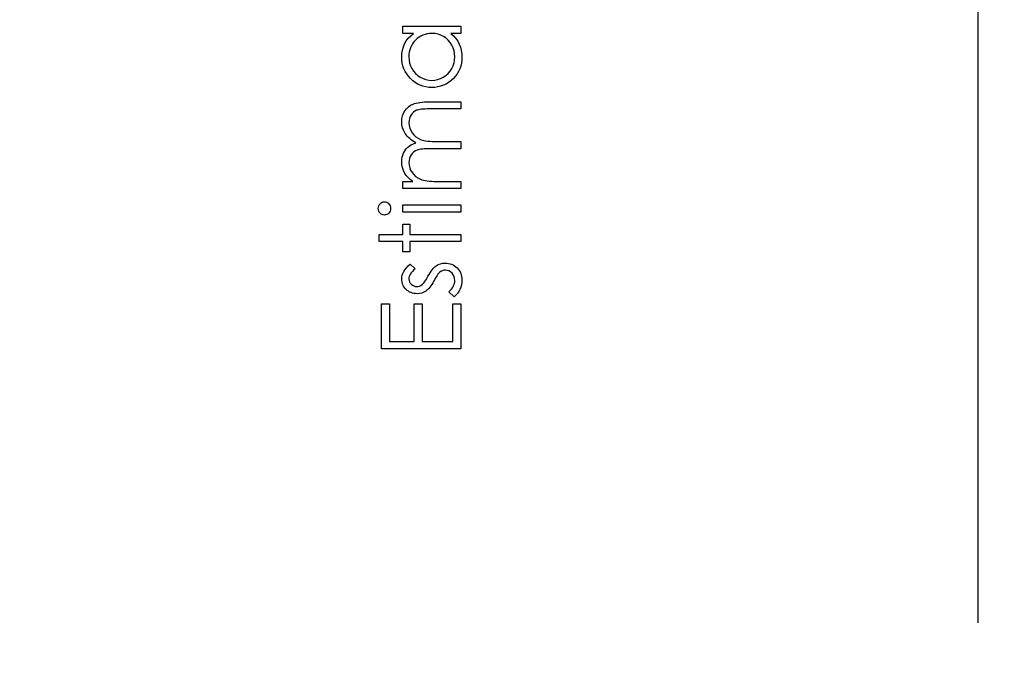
# Model space of a CAD drawing. Header units: inches. Extents: x 0.1 to 87.3, y 0.1 to 33.9.
# Tile 54 of 161: x 19.45 to 20.609, y 19.561 to 20.311. Entities that reach past the tile are written whole.
import ezdxf

# ---------------------------------------------------------------- set-up
doc = ezdxf.new("R2010")
doc.units = ezdxf.units.IN
doc.header["$MEASUREMENT"] = 0
doc.layers.add('DIMENSIONS', color=171, linetype='Continuous')
doc.layers.add('STATION_LINES', color=231, linetype='Continuous')
doc.styles.add('SLDTEXTSTYLE0', font='TXT', dxfattribs={"width": 0.75})
doc.dimstyles.new('SLDDIMSTYLE3', dxfattribs={"dimtxt": 0.125, "dimasz": 0.13, "dimexe": 0, "dimexo": 0.0625, "dimgap": 0.03125, "dimtad": 0, "dimtih": 1, "dimtoh": 1, "dimdec": 4, "dimlfac": 1.333333, "dimrnd": 1e-09, "dimzin": 12, "dimdsep": 46, "dimtxsty": 'SLDTEXTSTYLE0', "dimsah": 1, "dimcen": 0.09, "dimadec": 0, "dimazin": 3, "dimtfac": 1, "dimtdec": 4, "dimtofl": 0, "dimtmove": 0, "dimatfit": 3, "dimfxl": 0, "dimfrac": 2, "dimtolj": 1, "dimtzin": 12, "dimarcsym": 0})

# ---------------------------------------------------------------- blocks, each defined once
blk = doc.blocks.new('_D_6')
at = {"layer": 'DIMENSIONS'}
for p, q in [((1.8075, 22.5336), (1.8075, 18.1371)), ((31.7987, 22.2074), (31.7987, 18.1371)), ((1.8075, 18.2621), (17.0853, 18.2621)), ((31.7987, 18.2621), (17.7325, 18.2621))]:
    blk.add_line(p, q, dxfattribs=at)
for centre, start, end in [((17.3071, 18.2494), 153.4349, 206.5651), ((17.5106, 18.2494), 333.4349, 26.5651)]:
    blk.add_arc(centre, 0.2219, start, end, dxfattribs=at)
for points in [[(1.8075, 18.2621), (1.9375, 18.2421), (1.9375, 18.2821)], [(31.7987, 18.2621), (31.6687, 18.2821), (31.6687, 18.2421)]]:
    blk.add_solid(points, dxfattribs=at)
at = {"layer": 'DIMENSIONS', "insert": (17.1087, 18.3113), "char_height": 0.125, "attachment_point": 1, "style": 'SLDTEXTSTYLE0'}
blk.add_mtext('39.9883', dxfattribs=at)

msp = doc.modelspace()

# ---------------------------------------------------------------- linework, layer by layer
at = {"color": 7, "linetype": 'Continuous', "flags": 128}
for points in [[(19.900976, 20.303341), (19.969479, 20.303341), (19.969479, 20.303341), (19.969479, 20.294927), (19.969479, 20.294927), (19.957629, 20.294927), (19.957629, 20.294927), (19.960784, 20.292017), (19.963507, 20.288955), (19.965742, 20.285688), (19.967545, 20.28227), (19.968916, 20.278683), (19.969892, 20.274945), (19.970493, 20.27102), (19.970681, 20.266945), (19.970681, 20.266945), (19.970512, 20.263321), (19.970024, 20.259828), (19.969216, 20.256466), (19.968089, 20.253236), (19.966624, 20.250156), (19.96484, 20.247189), (19.962737, 20.244372), (19.960296, 20.241686), (19.957629, 20.239226), (19.954831, 20.237104), (19.951882, 20.23532), (19.948783, 20.233836), (19.945553, 20.23269), (19.942192, 20.231883), (19.93868, 20.231395), (19.935036, 20.231225), (19.935036, 20.231225), (19.931468, 20.231395), (19.928013, 20.231883), (19.924707, 20.232709), (19.921515, 20.233873), (19.918472, 20.235357), (19.915562, 20.23716), (19.912763, 20.239301), (19.910115, 20.24178), (19.907693, 20.244484), (19.905589, 20.247339), (19.903805, 20.250306), (19.902359, 20.253424), (19.901214, 20.256672), (19.900406, 20.260053), (19.899937, 20.263565), (19.899767, 20.267208), (19.899767, 20.267208), (19.899974, 20.271396), (19.900594, 20.275377), (19.901646, 20.279152), (19.903092, 20.28272), (19.905007, 20.286082), (19.907392, 20.289256), (19.910284, 20.292186), (19.913646, 20.294927), (19.913646, 20.294927), (19.900969, 20.294927), (19.900969, 20.294927), (19.900969, 20.303341)], [(19.908185, 20.267321), (19.908406, 20.26364), (19.909064, 20.260109), (19.910172, 20.256729), (19.911712, 20.25348), (19.913665, 20.250475), (19.915956, 20.247789), (19.918623, 20.245423), (19.921627, 20.243376), (19.924858, 20.241742), (19.9282, 20.240578), (19.931618, 20.239864), (19.93513, 20.239639), (19.93513, 20.239639), (19.938623, 20.239883), (19.942041, 20.240578), (19.945365, 20.241761), (19.948633, 20.243414), (19.951676, 20.24548), (19.95438, 20.247846), (19.956709, 20.25055), (19.958681, 20.253574), (19.960258, 20.256823), (19.961366, 20.260184), (19.962042, 20.263659), (19.962267, 20.267246), (19.962267, 20.267246), (19.962042, 20.270889), (19.961385, 20.274438), (19.960258, 20.277875), (19.958699, 20.281218), (19.956765, 20.284317), (19.954511, 20.287059), (19.951957, 20.289387), (19.949065, 20.291359), (19.945929, 20.292918), (19.942605, 20.294045), (19.939093, 20.294702), (19.935374, 20.294927), (19.935374, 20.294927), (19.932539, 20.294796), (19.929816, 20.29442), (19.927205, 20.293801), (19.924726, 20.292937), (19.92236, 20.29181), (19.920106, 20.290439), (19.917984, 20.288824), (19.915975, 20.286946), (19.914153, 20.284899), (19.912557, 20.282739), (19.911223, 20.280448), (19.910134, 20.278063), (19.90927, 20.275546), (19.908669, 20.272917), (19.908294, 20.270175), (19.908181, 20.267321)], [(19.900976, 20.112235), (19.900969, 20.120649), (19.900969, 20.120649), (19.912876, 20.120649), (19.912876, 20.120649), (19.909796, 20.122977), (19.907167, 20.125344), (19.904988, 20.127729), (19.903242, 20.130151), (19.903242, 20.130151), (19.901721, 20.13355), (19.900631, 20.137044), (19.899993, 20.140612), (19.899767, 20.144274), (19.899767, 20.144274), (19.899899, 20.146753), (19.900256, 20.149157), (19.900876, 20.151504), (19.901739, 20.153777), (19.90281, 20.155936), (19.904031, 20.157871), (19.90542, 20.159617), (19.90696, 20.161138), (19.908763, 20.162509), (19.910942, 20.163805), (19.913439, 20.164988), (19.916313, 20.166078), (19.916313, 20.166078), (19.914341, 20.167204), (19.9125, 20.168406), (19.910773, 20.169683), (19.909176, 20.171017), (19.907693, 20.172425), (19.906322, 20.17389), (19.905082, 20.17543), (19.903974, 20.177045), (19.902134, 20.180388), (19.900819, 20.183881), (19.90003, 20.187468), (19.899767, 20.191205), (19.899767, 20.191205), (19.899993, 20.194642), (19.90065, 20.197872), (19.901758, 20.200896), (19.903317, 20.203713), (19.90527, 20.206248), (19.90758, 20.208445), (19.910247, 20.210286), (19.913252, 20.211769), (19.914942, 20.212389), (19.916839, 20.212915), (19.918942, 20.213366), (19.921233, 20.213741), (19.923712, 20.214023), (19.926398, 20.21423), (19.92929, 20.214361), (19.93237, 20.214399), (19.93237, 20.214399), (19.969479, 20.214399), (19.969479, 20.214399), (19.969479, 20.205985), (19.969479, 20.205985), (19.932332, 20.205985), (19.932332, 20.205985), (19.929703, 20.205966), (19.92728, 20.205891), (19.925083, 20.20576), (19.923092, 20.205591), (19.921308, 20.205365), (19.919749, 20.205084), (19.918397, 20.204764), (19.917271, 20.204389), (19.915317, 20.20345), (19.913571, 20.202229), (19.912031, 20.200727), (19.910679, 20.198943), (19.909589, 20.196933), (19.908801, 20.194717), (19.908331, 20.192332), (19.908181, 20.18974), (19.908181, 20.18974), (19.908425, 20.186567), (19.90912, 20.183543), (19.910303, 20.180632), (19.911937, 20.177871), (19.913965, 20.175355), (19.916313, 20.173214), (19.918979, 20.17143), (19.921947, 20.170003), (19.923637, 20.16942), (19.92559, 20.168913), (19.927806, 20.1685), (19.930304, 20.168143), (19.933027, 20.16788), (19.936032, 20.167674), (19.939299, 20.167561), (19.94283, 20.167524), (19.94283, 20.167524), (19.969479, 20.167524), (19.969479, 20.167524), (19.969479, 20.15911), (19.969479, 20.15911), (19.934642, 20.15911), (19.934642, 20.15911), (19.931694, 20.159091), (19.92897, 20.159016), (19.92651, 20.158885), (19.924294, 20.158716), (19.922322, 20.15849), (19.920613, 20.158227), (19.91913, 20.157908), (19.917909, 20.157533), (19.915806, 20.156612), (19.913928, 20.155392), (19.912275, 20.15387), (19.910829, 20.152068), (19.909665, 20.150039), (19.908838, 20.147805), (19.90835, 20.145401), (19.908181, 20.142809), (19.908181, 20.142809), (19.908406, 20.139767), (19.909101, 20.136818), (19.910247, 20.133964), (19.911843, 20.131222), (19.913834, 20.128705), (19.916144, 20.126527), (19.918754, 20.124705), (19.921684, 20.12324), (19.923336, 20.122639), (19.925196, 20.122113), (19.927261, 20.121663), (19.929534, 20.121306), (19.931994, 20.121005), (19.93468, 20.120818), (19.937553, 20.120686), (19.940652, 20.120649), (19.940652, 20.120649), (19.969479, 20.120649), (19.969479, 20.120649), (19.969479, 20.112235), (19.969479, 20.112235), (19.900969, 20.112235)], [(19.872126, 20.08876), (19.872255, 20.090319), (19.872649, 20.091765), (19.873325, 20.093098), (19.874245, 20.0943), (19.875353, 20.095314), (19.876593, 20.096028), (19.877926, 20.09646), (19.879372, 20.09661), (19.879372, 20.09661), (19.880781, 20.09646), (19.882095, 20.096028), (19.883316, 20.095314), (19.884424, 20.0943), (19.885344, 20.093098), (19.886021, 20.091765), (19.886415, 20.090319), (19.886546, 20.08876), (19.886546, 20.08876), (19.886415, 20.08722), (19.886021, 20.085812), (19.885344, 20.084478), (19.884424, 20.083276), (19.883316, 20.082281), (19.882095, 20.081567), (19.880781, 20.081135), (19.879372, 20.080985), (19.879372, 20.080985), (19.877926, 20.081135), (19.876593, 20.081567), (19.875353, 20.082281), (19.874245, 20.083276), (19.873325, 20.084478), (19.872649, 20.085812), (19.872255, 20.08722), (19.872123, 20.08876)], [(19.900976, 20.084591), (19.900969, 20.093004), (19.900969, 20.093004), (19.969479, 20.093004), (19.969479, 20.093004), (19.969479, 20.084591), (19.969479, 20.084591), (19.900969, 20.084591)], [(19.87333, 20.049735), (19.873325, 20.058149), (19.873325, 20.058149), (19.900969, 20.058149), (19.900969, 20.058149), (19.900969, 20.070168), (19.900969, 20.070168), (19.909383, 20.070168), (19.909383, 20.070168), (19.909383, 20.058149), (19.909383, 20.058149), (19.969479, 20.058149), (19.969479, 20.058149), (19.969479, 20.049735), (19.969479, 20.049735), (19.909383, 20.049735), (19.909383, 20.049735), (19.909383, 20.037716), (19.909383, 20.037716), (19.900969, 20.037716), (19.900969, 20.037716), (19.900969, 20.049735), (19.900969, 20.049735), (19.873325, 20.049735)], [(19.909515, 20.023293), (19.915392, 20.017584), (19.915392, 20.017584), (19.913702, 20.016081), (19.912237, 20.014579), (19.910998, 20.013076), (19.909984, 20.011612), (19.909195, 20.010128), (19.908632, 20.008663), (19.908294, 20.007198), (19.908181, 20.005752), (19.908181, 20.005752), (19.90835, 20.003987), (19.908876, 20.002353), (19.90974, 20.000832), (19.910942, 19.999461), (19.912388, 19.998315), (19.913946, 19.997508), (19.915618, 19.99702), (19.917402, 19.99685), (19.917402, 19.99685), (19.919017, 19.997001), (19.920576, 19.997433), (19.922116, 19.998165), (19.923618, 19.999179), (19.923618, 19.999179), (19.924388, 19.999837), (19.925196, 20.000663), (19.926022, 20.001639), (19.926886, 20.002785), (19.927787, 20.0041), (19.928726, 20.005564), (19.929684, 20.00718), (19.930679, 20.008964), (19.930679, 20.008964), (19.931919, 20.011142), (19.93314, 20.013133), (19.93436, 20.014954), (19.935581, 20.016588), (19.936764, 20.018034), (19.937947, 20.019311), (19.93913, 20.020401), (19.940295, 20.021302), (19.940295, 20.021302), (19.942717, 20.022692), (19.945309, 20.023706), (19.948013, 20.024288), (19.950887, 20.024495), (19.950887, 20.024495), (19.952915, 20.024401), (19.954868, 20.024138), (19.956746, 20.023687), (19.95853, 20.023067), (19.960258, 20.022241), (19.961892, 20.021265), (19.963432, 20.0201), (19.964915, 20.018748), (19.966268, 20.017264), (19.967432, 20.015706), (19.968427, 20.014053), (19.969235, 20.012306), (19.969873, 20.010466), (19.970324, 20.008532), (19.970587, 20.006522), (19.970681, 20.004419), (19.970681, 20.004419), (19.970531, 20.001583), (19.970061, 19.998822), (19.969291, 19.996118), (19.968202, 19.99347), (19.96685, 19.990972), (19.965272, 19.9887), (19.963451, 19.986653), (19.961404, 19.984831), (19.961404, 19.984831), (19.955056, 19.990409), (19.955056, 19.990409), (19.956746, 19.992024), (19.958211, 19.993658), (19.95945, 19.995329), (19.960465, 19.997001), (19.961253, 19.99871), (19.961817, 20.000456), (19.962155, 20.002203), (19.962267, 20.003987), (19.962267, 20.003987), (19.962061, 20.00641), (19.961441, 20.008644), (19.960427, 20.010691), (19.958981, 20.012551), (19.957272, 20.014091), (19.955413, 20.015199), (19.953403, 20.015856), (19.951244, 20.016081), (19.951244, 20.016081), (19.94946, 20.015931), (19.947788, 20.015499), (19.946192, 20.014785), (19.944708, 20.013771), (19.944708, 20.013771), (19.943995, 20.013114), (19.943225, 20.012269), (19.942398, 20.011236), (19.941553, 20.010034), (19.940633, 20.008644), (19.939694, 20.007067), (19.938699, 20.00532), (19.937647, 20.003386), (19.937647, 20.003386), (19.936464, 20.001301), (19.935281, 19.999386), (19.934097, 19.997658), (19.932933, 19.996081), (19.931769, 19.994691), (19.930604, 19.993489), (19.92944, 19.992437), (19.928294, 19.991573), (19.928294, 19.991573), (19.925909, 19.990202), (19.923355, 19.989226), (19.920632, 19.988625), (19.91774, 19.988437), (19.91774, 19.988437), (19.915843, 19.988512), (19.91404, 19.988738), (19.912313, 19.989132), (19.91066, 19.989658), (19.909082, 19.990353), (19.907599, 19.991198), (19.90619, 19.992193), (19.904876, 19.993339), (19.903674, 19.994616), (19.902641, 19.995968), (19.901758, 19.997395), (19.901045, 19.998898), (19.900481, 20.000494), (19.900087, 20.002165), (19.899843, 20.003912), (19.899767, 20.005752), (19.899767, 20.005752), (19.899918, 20.007931), (19.900368, 20.010109), (19.901138, 20.012306), (19.902209, 20.014504), (19.90358, 20.016682), (19.905251, 20.018879), (19.907223, 20.021096), (19.909514, 20.023293)], [(19.875731, 19.923533), (19.875729, 19.976418), (19.875729, 19.976418), (19.885344, 19.976418), (19.885344, 19.976418), (19.885344, 19.931947), (19.885344, 19.931947), (19.914191, 19.931947), (19.914191, 19.931947), (19.914191, 19.976418), (19.914191, 19.976418), (19.923806, 19.976418), (19.923806, 19.976418), (19.923806, 19.931947), (19.923806, 19.931947), (19.959864, 19.931947), (19.959864, 19.931947), (19.959864, 19.976418), (19.959864, 19.976418), (19.969479, 19.976418), (19.969479, 19.976418), (19.969479, 19.923533), (19.969479, 19.923533), (19.875729, 19.923533)]]:
    msp.add_lwpolyline(points, dxfattribs=at)
at = {"layer": 'STATION_LINES'}
msp.add_line((20.578685, 19.600705), (20.578685, 22.614639), dxfattribs=at)

# ---------------------------------------------------------------- dimensions: what is measured, and where the dimension line sits
at = {"layer": 'DIMENSIONS'}
dim = msp.add_linear_dim(base=(1.807477, 18.262123), p1=(31.798685, 22.257365), p2=(1.807477, 22.583647), text='(<>)', dimstyle='SLDDIMSTYLE3', dxfattribs=at)
dim.commit()
dim.dimension.update_dxf_attribs({"geometry": '_D_6', "text_midpoint": (17.408862, 18.262123), "dimtype": 160})

doc.saveas('drawing.dxf')
